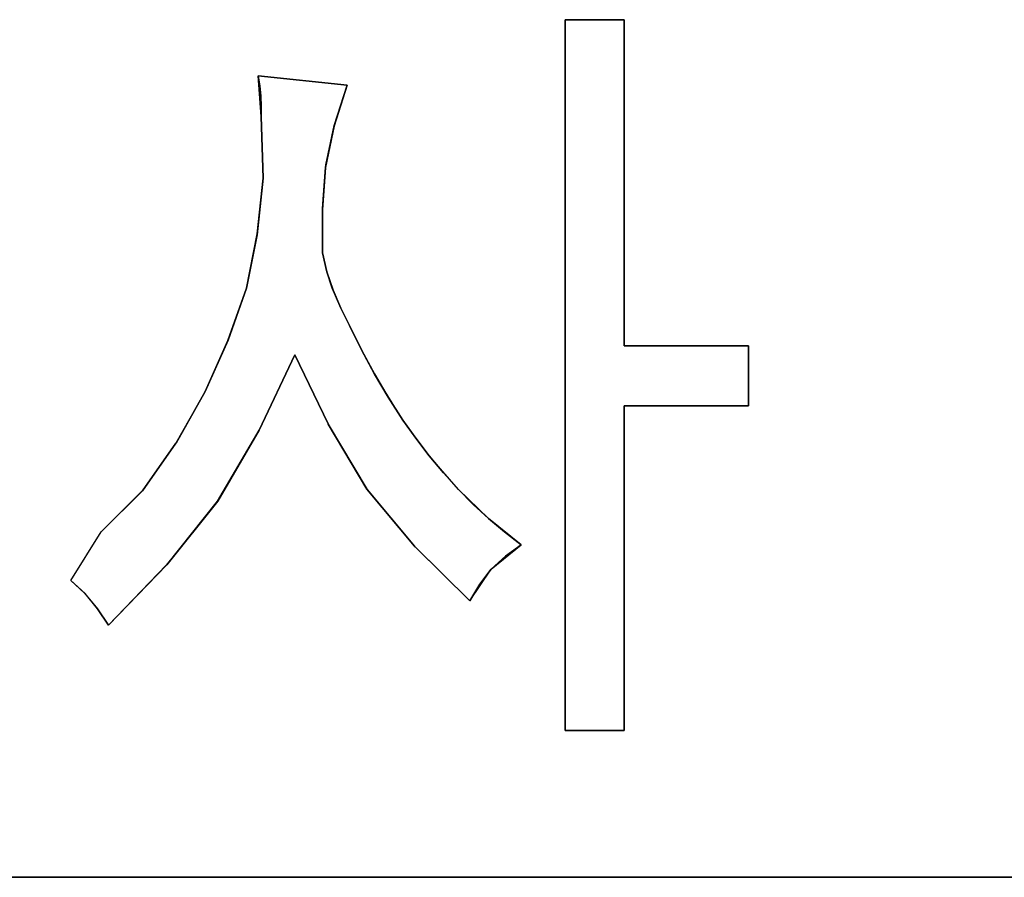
# Model space of a CAD drawing. Header units: inches. Extents: x 106 to 215, y -158 to -59.
# Tile 12 of 73: x 130 to 145, y -158 to -144. Entities that reach past the tile are written whole.
import ezdxf

# ---------------------------------------------------------------- set-up
doc = ezdxf.new("R2010")
doc.units = ezdxf.units.IN
doc.header["$MEASUREMENT"] = 0
doc.layers.add('_U+B808_U+C774_U+C5B4 1', color=7, linetype='Continuous')

# ---------------------------------------------------------------- blocks, each defined once
blk = doc.blocks.new('block 3169')
at = {"layer": '_U+B808_U+C774_U+C5B4 1', "color": 250, "lineweight": 25, "true_color": 0x333333}
blk.add_lwpolyline([(130.879, -152.953), (131.344, -152.205)], dxfattribs=at)
blk = doc.blocks.new('block 3449')
at = {"layer": '_U+B808_U+C774_U+C5B4 1', "color": 250, "lineweight": 25, "true_color": 0x333333}
for points in [[(139.384, -155.258), (139.384, -150.266)], [(139.384, -150.266), (139.384, -155.258)], [(139.384, -155.258), (139.384, -155.258)]]:
    blk.add_lwpolyline(points, dxfattribs=at)
blk = doc.blocks.new('block 3450')
at = {"layer": '_U+B808_U+C774_U+C5B4 1', "color": 250, "lineweight": 25, "true_color": 0x333333}
for points in [[(139.384, -155.258), (139.384, -150.266)], [(139.384, -150.266), (139.384, -150.266)], [(139.384, -150.266), (139.384, -155.258)]]:
    blk.add_lwpolyline(points, dxfattribs=at)
blk = doc.blocks.new('block 3451')
at = {"layer": '_U+B808_U+C774_U+C5B4 1', "color": 250, "lineweight": 25, "true_color": 0x333333}
for points in [[(139.384, -150.266), (141.294, -150.266)], [(141.294, -150.266), (139.384, -150.266)], [(139.384, -150.266), (139.384, -150.266)]]:
    blk.add_lwpolyline(points, dxfattribs=at)
blk = doc.blocks.new('block 3452')
at = {"layer": '_U+B808_U+C774_U+C5B4 1', "color": 250, "lineweight": 25, "true_color": 0x333333}
for points in [[(139.384, -150.266), (141.294, -150.266)], [(141.294, -150.266), (139.384, -150.266)], [(141.294, -150.266), (141.294, -150.266)]]:
    blk.add_lwpolyline(points, dxfattribs=at)
blk = doc.blocks.new('block 3453')
at = {"layer": '_U+B808_U+C774_U+C5B4 1', "color": 250, "lineweight": 25, "true_color": 0x333333}
for points in [[(141.294, -150.266), (141.294, -149.346)], [(141.294, -149.346), (141.294, -150.266)], [(141.294, -150.266), (141.294, -150.266)]]:
    blk.add_lwpolyline(points, dxfattribs=at)
blk = doc.blocks.new('block 3454')
at = {"layer": '_U+B808_U+C774_U+C5B4 1', "color": 250, "lineweight": 25, "true_color": 0x333333}
for points in [[(141.294, -150.266), (141.294, -149.346)], [(141.294, -149.346), (141.294, -149.346)], [(141.294, -149.346), (141.294, -150.266)]]:
    blk.add_lwpolyline(points, dxfattribs=at)
blk = doc.blocks.new('block 3455')
at = {"layer": '_U+B808_U+C774_U+C5B4 1', "color": 250, "lineweight": 25, "true_color": 0x333333}
for points in [[(141.294, -149.346), (139.384, -149.346)], [(139.384, -149.346), (141.294, -149.346)], [(141.294, -149.346), (141.294, -149.346)]]:
    blk.add_lwpolyline(points, dxfattribs=at)
blk = doc.blocks.new('block 3456')
at = {"layer": '_U+B808_U+C774_U+C5B4 1', "color": 250, "lineweight": 25, "true_color": 0x333333}
for points in [[(141.294, -149.346), (139.384, -149.346)], [(139.384, -149.346), (139.384, -149.346)], [(139.384, -149.346), (141.294, -149.346)]]:
    blk.add_lwpolyline(points, dxfattribs=at)
blk = doc.blocks.new('block 3465')
at = {"layer": '_U+B808_U+C774_U+C5B4 1', "color": 250, "lineweight": 25, "true_color": 0x333333}
for points in [[(135.16, -149.035), (135.028, -148.765)], [(135.028, -148.765), (135.16, -149.035)], [(135.16, -149.035), (135.16, -149.035)]]:
    blk.add_lwpolyline(points, dxfattribs=at)
blk = doc.blocks.new('block 3466')
at = {"layer": '_U+B808_U+C774_U+C5B4 1', "color": 250, "lineweight": 25, "true_color": 0x333333}
for points in [[(135.028, -148.765), (134.896, -148.459)], [(134.896, -148.459), (134.909, -148.491)], [(134.909, -148.491), (135.028, -148.765)]]:
    blk.add_lwpolyline(points, dxfattribs=at)
blk = doc.blocks.new('block 3467')
at = {"layer": '_U+B808_U+C774_U+C5B4 1', "color": 250, "lineweight": 25, "true_color": 0x333333}
for points in [[(134.896, -148.459), (134.815, -148.207)], [(134.815, -148.207), (134.909, -148.491)], [(134.909, -148.491), (134.896, -148.459)]]:
    blk.add_lwpolyline(points, dxfattribs=at)
blk = doc.blocks.new('block 3468')
at = {"layer": '_U+B808_U+C774_U+C5B4 1', "color": 250, "lineweight": 25, "true_color": 0x333333}
for points in [[(134.815, -148.207), (134.744, -147.916)], [(134.744, -147.916), (134.744, -147.916)], [(134.744, -147.916), (134.815, -148.207)]]:
    blk.add_lwpolyline(points, dxfattribs=at)
blk = doc.blocks.new('block 3469')
at = {"layer": '_U+B808_U+C774_U+C5B4 1', "color": 250, "lineweight": 25, "true_color": 0x333333}
for points in [[(134.744, -147.916), (134.746, -147.256)], [(134.746, -147.256), (134.744, -147.916)], [(134.744, -147.916), (134.744, -147.916)]]:
    blk.add_lwpolyline(points, dxfattribs=at)
blk = doc.blocks.new('block 3470')
at = {"layer": '_U+B808_U+C774_U+C5B4 1', "color": 250, "lineweight": 25, "true_color": 0x333333}
for points in [[(134.744, -147.916), (134.747, -147.234)], [(134.746, -147.256), (134.744, -147.916)], [(134.747, -147.234), (134.746, -147.256)]]:
    blk.add_lwpolyline(points, dxfattribs=at)
blk = doc.blocks.new('block 3471')
at = {"layer": '_U+B808_U+C774_U+C5B4 1', "color": 250, "lineweight": 25, "true_color": 0x333333}
for points in [[(134.793, -146.603), (134.746, -147.256)], [(134.747, -147.234), (134.793, -146.603)], [(134.746, -147.256), (134.747, -147.234)]]:
    blk.add_lwpolyline(points, dxfattribs=at)
blk = doc.blocks.new('block 3472')
at = {"layer": '_U+B808_U+C774_U+C5B4 1', "color": 250, "lineweight": 25, "true_color": 0x333333}
for points in [[(134.747, -147.234), (134.799, -146.56)], [(134.793, -146.603), (134.747, -147.234)], [(134.799, -146.56), (134.793, -146.603)]]:
    blk.add_lwpolyline(points, dxfattribs=at)
blk = doc.blocks.new('block 3473')
at = {"layer": '_U+B808_U+C774_U+C5B4 1', "color": 250, "lineweight": 25, "true_color": 0x333333}
for points in [[(134.925, -145.965), (134.793, -146.603)], [(134.799, -146.56), (134.925, -145.965)], [(134.793, -146.603), (134.799, -146.56)]]:
    blk.add_lwpolyline(points, dxfattribs=at)
blk = doc.blocks.new('block 3474')
at = {"layer": '_U+B808_U+C774_U+C5B4 1', "color": 250, "lineweight": 25, "true_color": 0x333333}
for points in [[(134.799, -146.56), (134.926, -145.958)], [(134.925, -145.965), (134.799, -146.56)], [(134.926, -145.958), (134.925, -145.965)]]:
    blk.add_lwpolyline(points, dxfattribs=at)
blk = doc.blocks.new('block 3475')
at = {"layer": '_U+B808_U+C774_U+C5B4 1', "color": 250, "lineweight": 25, "true_color": 0x333333}
for points in [[(135.124, -145.338), (134.925, -145.965)], [(134.926, -145.958), (135.124, -145.338)], [(134.925, -145.965), (134.926, -145.958)]]:
    blk.add_lwpolyline(points, dxfattribs=at)
blk = doc.blocks.new('block 3476')
at = {"layer": '_U+B808_U+C774_U+C5B4 1', "color": 250, "lineweight": 25, "true_color": 0x333333}
for points in [[(135.124, -145.338), (134.925, -145.965)], [(134.925, -145.965), (135.124, -145.338)], [(135.124, -145.338), (135.124, -145.338)]]:
    blk.add_lwpolyline(points, dxfattribs=at)
blk = doc.blocks.new('block 3477')
at = {"layer": '_U+B808_U+C774_U+C5B4 1', "color": 250, "lineweight": 25, "true_color": 0x333333}
for points in [[(135.124, -145.338), (133.759, -145.191)], [(133.759, -145.191), (135.124, -145.338)], [(135.124, -145.338), (135.124, -145.338)]]:
    blk.add_lwpolyline(points, dxfattribs=at)
blk = doc.blocks.new('block 3478')
at = {"layer": '_U+B808_U+C774_U+C5B4 1', "color": 250, "lineweight": 25, "true_color": 0x333333}
for points in [[(135.124, -145.338), (133.759, -145.191)], [(133.759, -145.191), (133.759, -145.191)], [(133.759, -145.191), (135.124, -145.338)]]:
    blk.add_lwpolyline(points, dxfattribs=at)
blk = doc.blocks.new('block 3479')
at = {"layer": '_U+B808_U+C774_U+C5B4 1', "color": 250, "lineweight": 25, "true_color": 0x333333}
for points in [[(133.798, -145.504), (133.759, -145.191)], [(133.759, -145.191), (133.806, -145.818)], [(133.806, -145.818), (133.798, -145.504)]]:
    blk.add_lwpolyline(points, dxfattribs=at)
blk = doc.blocks.new('block 3480')
at = {"layer": '_U+B808_U+C774_U+C5B4 1', "color": 250, "lineweight": 25, "true_color": 0x333333}
for points in [[(133.759, -145.191), (133.798, -145.504)], [(133.782, -145.347), (133.759, -145.191)], [(133.798, -145.504), (133.782, -145.347)]]:
    blk.add_lwpolyline(points, dxfattribs=at)
blk = doc.blocks.new('block 3481')
at = {"layer": '_U+B808_U+C774_U+C5B4 1', "color": 250, "lineweight": 25, "true_color": 0x333333}
for points in [[(133.759, -145.191), (133.782, -145.347)], [(133.782, -145.347), (133.759, -145.191)], [(133.759, -145.191), (133.759, -145.191)]]:
    blk.add_lwpolyline(points, dxfattribs=at)
blk = doc.blocks.new('block 3482')
at = {"layer": '_U+B808_U+C774_U+C5B4 1', "color": 250, "lineweight": 25, "true_color": 0x333333}
for points in [[(133.806, -145.818), (133.805, -145.661)], [(133.805, -145.661), (133.806, -145.818)], [(133.806, -145.818), (133.806, -145.818)]]:
    blk.add_lwpolyline(points, dxfattribs=at)
blk = doc.blocks.new('block 3483')
at = {"layer": '_U+B808_U+C774_U+C5B4 1', "color": 250, "lineweight": 25, "true_color": 0x333333}
for points in [[(133.805, -145.661), (133.798, -145.504)], [(133.798, -145.504), (133.806, -145.818)], [(133.806, -145.818), (133.805, -145.661)]]:
    blk.add_lwpolyline(points, dxfattribs=at)
blk = doc.blocks.new('block 3484')
at = {"layer": '_U+B808_U+C774_U+C5B4 1', "color": 250, "lineweight": 25, "true_color": 0x333333}
for points in [[(133.806, -145.818), (133.835, -146.768)], [(133.835, -146.768), (133.806, -145.818)], [(133.806, -145.818), (133.806, -145.818)]]:
    blk.add_lwpolyline(points, dxfattribs=at)
blk = doc.blocks.new('block 3485')
at = {"layer": '_U+B808_U+C774_U+C5B4 1', "color": 250, "lineweight": 25, "true_color": 0x333333}
for points in [[(133.806, -145.818), (133.835, -146.768)], [(133.835, -146.768), (133.806, -145.818)], [(133.835, -146.768), (133.835, -146.768)]]:
    blk.add_lwpolyline(points, dxfattribs=at)
blk = doc.blocks.new('block 3486')
at = {"layer": '_U+B808_U+C774_U+C5B4 1', "color": 250, "lineweight": 25, "true_color": 0x333333}
for points in [[(133.835, -146.768), (133.744, -147.622)], [(133.744, -147.622), (133.835, -146.768)], [(133.835, -146.768), (133.835, -146.768)]]:
    blk.add_lwpolyline(points, dxfattribs=at)
blk = doc.blocks.new('block 3487')
at = {"layer": '_U+B808_U+C774_U+C5B4 1', "color": 250, "lineweight": 25, "true_color": 0x333333}
for points in [[(133.835, -146.768), (133.742, -147.638)], [(133.744, -147.622), (133.835, -146.768)], [(133.742, -147.638), (133.744, -147.622)]]:
    blk.add_lwpolyline(points, dxfattribs=at)
blk = doc.blocks.new('block 3488')
at = {"layer": '_U+B808_U+C774_U+C5B4 1', "color": 250, "lineweight": 25, "true_color": 0x333333}
for points in [[(133.576, -148.457), (133.744, -147.622)], [(133.742, -147.638), (133.576, -148.457)], [(133.744, -147.622), (133.742, -147.638)]]:
    blk.add_lwpolyline(points, dxfattribs=at)
blk = doc.blocks.new('block 3489')
at = {"layer": '_U+B808_U+C774_U+C5B4 1', "color": 250, "lineweight": 25, "true_color": 0x333333}
for points in [[(133.576, -148.457), (133.742, -147.638)], [(133.742, -147.638), (133.579, -148.447)], [(133.579, -148.447), (133.576, -148.457)]]:
    blk.add_lwpolyline(points, dxfattribs=at)
blk = doc.blocks.new('block 3490')
at = {"layer": '_U+B808_U+C774_U+C5B4 1', "color": 250, "lineweight": 25, "true_color": 0x333333}
for points in [[(133.579, -148.447), (133.294, -149.256)], [(133.294, -149.256), (133.576, -148.457)], [(133.576, -148.457), (133.579, -148.447)]]:
    blk.add_lwpolyline(points, dxfattribs=at)
blk = doc.blocks.new('block 3491')
at = {"layer": '_U+B808_U+C774_U+C5B4 1', "color": 250, "lineweight": 25, "true_color": 0x333333}
for points in [[(133.292, -149.261), (133.576, -148.457)], [(133.576, -148.457), (133.294, -149.256)], [(133.294, -149.256), (133.292, -149.261)]]:
    blk.add_lwpolyline(points, dxfattribs=at)
blk = doc.blocks.new('block 3492')
at = {"layer": '_U+B808_U+C774_U+C5B4 1', "color": 250, "lineweight": 25, "true_color": 0x333333}
for points in [[(133.294, -149.256), (132.945, -150.049)], [(132.945, -150.049), (133.292, -149.261)], [(133.292, -149.261), (133.294, -149.256)]]:
    blk.add_lwpolyline(points, dxfattribs=at)
blk = doc.blocks.new('block 3493')
at = {"layer": '_U+B808_U+C774_U+C5B4 1', "color": 250, "lineweight": 25, "true_color": 0x333333}
for points in [[(133.292, -149.261), (132.945, -150.049)], [(132.945, -150.049), (133.292, -149.261)], [(132.945, -150.049), (132.945, -150.049)]]:
    blk.add_lwpolyline(points, dxfattribs=at)
blk = doc.blocks.new('block 3494')
at = {"layer": '_U+B808_U+C774_U+C5B4 1', "color": 250, "lineweight": 25, "true_color": 0x333333}
for points in [[(132.945, -150.049), (132.495, -150.84)], [(132.495, -150.84), (132.945, -150.049)], [(132.945, -150.049), (132.945, -150.049)]]:
    blk.add_lwpolyline(points, dxfattribs=at)
blk = doc.blocks.new('block 3495')
at = {"layer": '_U+B808_U+C774_U+C5B4 1', "color": 250, "lineweight": 25, "true_color": 0x333333}
for points in [[(132.945, -150.049), (132.494, -150.841)], [(132.495, -150.84), (132.945, -150.049)], [(132.494, -150.841), (132.495, -150.84)]]:
    blk.add_lwpolyline(points, dxfattribs=at)
blk = doc.blocks.new('block 3496')
at = {"layer": '_U+B808_U+C774_U+C5B4 1', "color": 250, "lineweight": 25, "true_color": 0x333333}
for points in [[(131.978, -151.573), (132.495, -150.84)], [(132.494, -150.841), (131.978, -151.573)], [(132.495, -150.84), (132.494, -150.841)]]:
    blk.add_lwpolyline(points, dxfattribs=at)
blk = doc.blocks.new('block 3497')
at = {"layer": '_U+B808_U+C774_U+C5B4 1', "color": 250, "lineweight": 25, "true_color": 0x333333}
for points in [[(132.494, -150.841), (131.976, -151.575)], [(131.978, -151.573), (132.494, -150.841)], [(131.976, -151.575), (131.978, -151.573)]]:
    blk.add_lwpolyline(points, dxfattribs=at)
blk = doc.blocks.new('block 3498')
at = {"layer": '_U+B808_U+C774_U+C5B4 1', "color": 250, "lineweight": 25, "true_color": 0x333333}
for points in [[(131.356, -152.196), (131.978, -151.573)], [(131.976, -151.575), (131.356, -152.196)], [(131.978, -151.573), (131.976, -151.575)]]:
    blk.add_lwpolyline(points, dxfattribs=at)
blk = doc.blocks.new('block 3499')
at = {"layer": '_U+B808_U+C774_U+C5B4 1', "color": 250, "lineweight": 25, "true_color": 0x333333}
for points in [[(131.344, -152.205), (131.978, -151.573)], [(131.978, -151.573), (131.356, -152.196)], [(131.356, -152.196), (131.344, -152.205)]]:
    blk.add_lwpolyline(points, dxfattribs=at)
blk = doc.blocks.new('block 3758')
at = {"layer": '_U+B808_U+C774_U+C5B4 1', "color": 250, "lineweight": 25, "true_color": 0x333333}
for points in [[(139.384, -149.346), (139.384, -144.33)], [(139.384, -144.33), (139.384, -149.346)], [(139.384, -149.346), (139.384, -149.346)]]:
    blk.add_lwpolyline(points, dxfattribs=at)
blk = doc.blocks.new('block 3759')
at = {"layer": '_U+B808_U+C774_U+C5B4 1', "color": 250, "lineweight": 25, "true_color": 0x333333}
for points in [[(139.384, -149.346), (139.384, -144.33)], [(139.384, -144.33), (139.384, -144.33)], [(139.384, -144.33), (139.384, -149.346)]]:
    blk.add_lwpolyline(points, dxfattribs=at)
blk = doc.blocks.new('block 3760')
at = {"layer": '_U+B808_U+C774_U+C5B4 1', "color": 250, "lineweight": 25, "true_color": 0x333333}
for points in [[(139.384, -144.33), (138.476, -144.33)], [(138.476, -144.33), (139.384, -144.33)], [(139.384, -144.33), (139.384, -144.33)]]:
    blk.add_lwpolyline(points, dxfattribs=at)
blk = doc.blocks.new('block 3761')
at = {"layer": '_U+B808_U+C774_U+C5B4 1', "color": 250, "lineweight": 25, "true_color": 0x333333}
for points in [[(139.384, -144.33), (138.476, -144.33)], [(138.476, -144.33), (138.476, -144.33)], [(138.476, -144.33), (139.384, -144.33)]]:
    blk.add_lwpolyline(points, dxfattribs=at)
blk = doc.blocks.new('block 3762')
at = {"layer": '_U+B808_U+C774_U+C5B4 1', "color": 250, "lineweight": 25, "true_color": 0x333333}
for points in [[(138.476, -144.33), (138.476, -155.258)], [(138.476, -155.258), (138.476, -144.33)], [(138.476, -144.33), (138.476, -144.33)]]:
    blk.add_lwpolyline(points, dxfattribs=at)
blk = doc.blocks.new('block 3763')
at = {"layer": '_U+B808_U+C774_U+C5B4 1', "color": 250, "lineweight": 25, "true_color": 0x333333}
for points in [[(138.476, -144.33), (138.476, -155.258)], [(138.476, -155.258), (138.476, -144.33)], [(138.476, -155.258), (138.476, -155.258)]]:
    blk.add_lwpolyline(points, dxfattribs=at)
blk = doc.blocks.new('block 3764')
at = {"layer": '_U+B808_U+C774_U+C5B4 1', "color": 250, "lineweight": 25, "true_color": 0x333333}
for points in [[(138.476, -155.258), (139.384, -155.258)], [(139.384, -155.258), (138.476, -155.258)], [(138.476, -155.258), (138.476, -155.258)]]:
    blk.add_lwpolyline(points, dxfattribs=at)
blk = doc.blocks.new('block 3765')
at = {"layer": '_U+B808_U+C774_U+C5B4 1', "color": 250, "lineweight": 25, "true_color": 0x333333}
for points in [[(138.476, -155.258), (139.384, -155.258)], [(139.384, -155.258), (138.476, -155.258)], [(139.384, -155.258), (139.384, -155.258)]]:
    blk.add_lwpolyline(points, dxfattribs=at)
blk = doc.blocks.new('block 3774')
at = {"layer": '_U+B808_U+C774_U+C5B4 1', "color": 250, "lineweight": 25, "true_color": 0x333333}
for points in [[(130.879, -152.953), (131.089, -153.146)], [(131.098, -153.156), (130.879, -152.953)], [(131.089, -153.146), (131.098, -153.156)]]:
    blk.add_lwpolyline(points, dxfattribs=at)
blk = doc.blocks.new('block 3775')
at = {"layer": '_U+B808_U+C774_U+C5B4 1', "color": 250, "lineweight": 25, "true_color": 0x333333}
for points in [[(131.098, -153.156), (131.089, -153.146)], [(131.089, -153.146), (131.286, -153.39)], [(131.286, -153.39), (131.098, -153.156)]]:
    blk.add_lwpolyline(points, dxfattribs=at)
blk = doc.blocks.new('block 3776')
at = {"layer": '_U+B808_U+C774_U+C5B4 1', "color": 250, "lineweight": 25, "true_color": 0x333333}
for points in [[(131.286, -153.39), (131.457, -153.641)], [(131.457, -153.641), (131.286, -153.39)], [(131.457, -153.641), (131.457, -153.641)]]:
    blk.add_lwpolyline(points, dxfattribs=at)
blk = doc.blocks.new('block 3777')
at = {"layer": '_U+B808_U+C774_U+C5B4 1', "color": 250, "lineweight": 25, "true_color": 0x333333}
for points in [[(131.457, -153.641), (132.343, -152.72)], [(132.343, -152.72), (131.457, -153.641)], [(131.457, -153.641), (131.457, -153.641)]]:
    blk.add_lwpolyline(points, dxfattribs=at)
blk = doc.blocks.new('block 3778')
at = {"layer": '_U+B808_U+C774_U+C5B4 1', "color": 250, "lineweight": 25, "true_color": 0x333333}
for points in [[(131.457, -153.641), (132.351, -152.711)], [(132.343, -152.72), (131.457, -153.641)], [(132.351, -152.711), (132.343, -152.72)]]:
    blk.add_lwpolyline(points, dxfattribs=at)
blk = doc.blocks.new('block 3779')
at = {"layer": '_U+B808_U+C774_U+C5B4 1', "color": 250, "lineweight": 25, "true_color": 0x333333}
for points in [[(133.135, -151.734), (132.343, -152.72)], [(132.351, -152.711), (133.135, -151.734)], [(132.343, -152.72), (132.351, -152.711)]]:
    blk.add_lwpolyline(points, dxfattribs=at)
blk = doc.blocks.new('block 3780')
at = {"layer": '_U+B808_U+C774_U+C5B4 1', "color": 250, "lineweight": 25, "true_color": 0x333333}
for points in [[(133.135, -151.734), (132.351, -152.711)], [(132.351, -152.711), (133.134, -151.735)], [(133.134, -151.735), (133.135, -151.734)]]:
    blk.add_lwpolyline(points, dxfattribs=at)
blk = doc.blocks.new('block 3781')
at = {"layer": '_U+B808_U+C774_U+C5B4 1', "color": 250, "lineweight": 25, "true_color": 0x333333}
for points in [[(133.134, -151.735), (133.773, -150.642)], [(133.773, -150.642), (133.135, -151.734)], [(133.135, -151.734), (133.134, -151.735)]]:
    blk.add_lwpolyline(points, dxfattribs=at)
blk = doc.blocks.new('block 3782')
at = {"layer": '_U+B808_U+C774_U+C5B4 1', "color": 250, "lineweight": 25, "true_color": 0x333333}
for points in [[(133.773, -150.641), (133.135, -151.734)], [(133.135, -151.734), (133.773, -150.642)], [(133.773, -150.642), (133.773, -150.641)]]:
    blk.add_lwpolyline(points, dxfattribs=at)
blk = doc.blocks.new('block 3783')
at = {"layer": '_U+B808_U+C774_U+C5B4 1', "color": 250, "lineweight": 25, "true_color": 0x333333}
for points in [[(133.773, -150.642), (134.322, -149.486)], [(134.322, -149.486), (133.773, -150.641)], [(133.773, -150.641), (133.773, -150.642)]]:
    blk.add_lwpolyline(points, dxfattribs=at)
blk = doc.blocks.new('block 3784')
at = {"layer": '_U+B808_U+C774_U+C5B4 1', "color": 250, "lineweight": 25, "true_color": 0x333333}
for points in [[(133.773, -150.641), (134.322, -149.486)], [(134.322, -149.486), (133.773, -150.641)], [(134.322, -149.486), (134.322, -149.486)]]:
    blk.add_lwpolyline(points, dxfattribs=at)
blk = doc.blocks.new('block 3785')
at = {"layer": '_U+B808_U+C774_U+C5B4 1', "color": 250, "lineweight": 25, "true_color": 0x333333}
for points in [[(134.322, -149.486), (134.322, -149.486)], [(134.322, -149.486), (134.834, -150.547)], [(134.834, -150.547), (134.322, -149.486)]]:
    blk.add_lwpolyline(points, dxfattribs=at)
blk = doc.blocks.new('block 3786')
at = {"layer": '_U+B808_U+C774_U+C5B4 1', "color": 250, "lineweight": 25, "true_color": 0x333333}
for points in [[(134.834, -150.547), (134.322, -149.486)], [(134.322, -149.486), (134.836, -150.55)], [(134.836, -150.55), (134.834, -150.547)]]:
    blk.add_lwpolyline(points, dxfattribs=at)
blk = doc.blocks.new('block 3787')
at = {"layer": '_U+B808_U+C774_U+C5B4 1', "color": 250, "lineweight": 25, "true_color": 0x333333}
for points in [[(134.834, -150.547), (134.836, -150.55)], [(135.43, -151.547), (134.834, -150.547)], [(134.836, -150.55), (135.43, -151.547)]]:
    blk.add_lwpolyline(points, dxfattribs=at)
blk = doc.blocks.new('block 3788')
at = {"layer": '_U+B808_U+C774_U+C5B4 1', "color": 250, "lineweight": 25, "true_color": 0x333333}
for points in [[(135.43, -151.547), (134.836, -150.55)], [(134.836, -150.55), (135.434, -151.552)], [(135.434, -151.552), (135.43, -151.547)]]:
    blk.add_lwpolyline(points, dxfattribs=at)
blk = doc.blocks.new('block 3789')
at = {"layer": '_U+B808_U+C774_U+C5B4 1', "color": 250, "lineweight": 25, "true_color": 0x333333}
for points in [[(135.43, -151.547), (135.434, -151.552)], [(136.159, -152.426), (135.43, -151.547)], [(135.434, -151.552), (136.159, -152.426)]]:
    blk.add_lwpolyline(points, dxfattribs=at)
blk = doc.blocks.new('block 3790')
at = {"layer": '_U+B808_U+C774_U+C5B4 1', "color": 250, "lineweight": 25, "true_color": 0x333333}
for points in [[(135.43, -151.547), (136.159, -152.426)], [(136.174, -152.44), (135.43, -151.547)], [(136.159, -152.426), (136.174, -152.44)]]:
    blk.add_lwpolyline(points, dxfattribs=at)
blk = doc.blocks.new('block 3791')
at = {"layer": '_U+B808_U+C774_U+C5B4 1', "color": 250, "lineweight": 25, "true_color": 0x333333}
for points in [[(136.174, -152.44), (136.159, -152.426)], [(136.159, -152.426), (137.011, -153.266)], [(137.011, -153.266), (136.174, -152.44)]]:
    blk.add_lwpolyline(points, dxfattribs=at)
blk = doc.blocks.new('block 3792')
at = {"layer": '_U+B808_U+C774_U+C5B4 1', "color": 250, "lineweight": 25, "true_color": 0x333333}
for points in [[(136.174, -152.44), (137.011, -153.266)], [(137.011, -153.266), (136.174, -152.44)], [(137.011, -153.266), (137.011, -153.266)]]:
    blk.add_lwpolyline(points, dxfattribs=at)
blk = doc.blocks.new('block 3793')
at = {"layer": '_U+B808_U+C774_U+C5B4 1', "color": 250, "lineweight": 25, "true_color": 0x333333}
for points in [[(137.011, -153.266), (137.164, -153.01)], [(137.164, -153.01), (137.011, -153.266)], [(137.011, -153.266), (137.011, -153.266)]]:
    blk.add_lwpolyline(points, dxfattribs=at)
blk = doc.blocks.new('block 3794')
at = {"layer": '_U+B808_U+C774_U+C5B4 1', "color": 250, "lineweight": 25, "true_color": 0x333333}
for points in [[(137.011, -153.266), (137.341, -152.778)], [(137.341, -152.778), (137.164, -153.01)], [(137.164, -153.01), (137.011, -153.266)]]:
    blk.add_lwpolyline(points, dxfattribs=at)
blk = doc.blocks.new('block 3795')
at = {"layer": '_U+B808_U+C774_U+C5B4 1', "color": 250, "lineweight": 25, "true_color": 0x333333}
for points in [[(137.342, -152.777), (137.164, -153.01)], [(137.164, -153.01), (137.341, -152.778)], [(137.341, -152.778), (137.342, -152.777)]]:
    blk.add_lwpolyline(points, dxfattribs=at)
blk = doc.blocks.new('block 3796')
at = {"layer": '_U+B808_U+C774_U+C5B4 1', "color": 250, "lineweight": 25, "true_color": 0x333333}
for points in [[(137.341, -152.778), (137.561, -152.58)], [(137.561, -152.58), (137.342, -152.777)], [(137.342, -152.777), (137.341, -152.778)]]:
    blk.add_lwpolyline(points, dxfattribs=at)
blk = doc.blocks.new('block 3797')
at = {"layer": '_U+B808_U+C774_U+C5B4 1', "color": 250, "lineweight": 25, "true_color": 0x333333}
for points in [[(137.341, -152.778), (137.802, -152.404)], [(137.802, -152.404), (137.561, -152.58)], [(137.561, -152.58), (137.341, -152.778)]]:
    blk.add_lwpolyline(points, dxfattribs=at)
blk = doc.blocks.new('block 3798')
at = {"layer": '_U+B808_U+C774_U+C5B4 1', "color": 250, "lineweight": 25, "true_color": 0x333333}
for points in [[(137.561, -152.58), (137.802, -152.404)], [(137.802, -152.404), (137.561, -152.58)], [(137.802, -152.404), (137.802, -152.404)]]:
    blk.add_lwpolyline(points, dxfattribs=at)
blk = doc.blocks.new('block 3799')
at = {"layer": '_U+B808_U+C774_U+C5B4 1', "color": 250, "lineweight": 25, "true_color": 0x333333}
for points in [[(137.802, -152.404), (137.547, -152.207)], [(137.547, -152.207), (137.802, -152.404)], [(137.802, -152.404), (137.802, -152.404)]]:
    blk.add_lwpolyline(points, dxfattribs=at)
blk = doc.blocks.new('block 3800')
at = {"layer": '_U+B808_U+C774_U+C5B4 1', "color": 250, "lineweight": 25, "true_color": 0x333333}
for points in [[(137.802, -152.404), (137.299, -152.002)], [(137.299, -152.002), (137.547, -152.207)], [(137.547, -152.207), (137.802, -152.404)]]:
    blk.add_lwpolyline(points, dxfattribs=at)
blk = doc.blocks.new('block 3801')
at = {"layer": '_U+B808_U+C774_U+C5B4 1', "color": 250, "lineweight": 25, "true_color": 0x333333}
for points in [[(137.547, -152.207), (137.299, -152.002)], [(137.299, -152.002), (137.299, -152.002)], [(137.299, -152.002), (137.547, -152.207)]]:
    blk.add_lwpolyline(points, dxfattribs=at)
blk = doc.blocks.new('block 3802')
at = {"layer": '_U+B808_U+C774_U+C5B4 1', "color": 250, "lineweight": 25, "true_color": 0x333333}
for points in [[(137.299, -152.002), (137.064, -151.783)], [(137.064, -151.783), (137.299, -152.002)], [(137.299, -152.002), (137.299, -152.002)]]:
    blk.add_lwpolyline(points, dxfattribs=at)
blk = doc.blocks.new('block 3803')
at = {"layer": '_U+B808_U+C774_U+C5B4 1', "color": 250, "lineweight": 25, "true_color": 0x333333}
for points in [[(137.299, -152.002), (136.835, -151.555)], [(136.835, -151.555), (137.064, -151.783)], [(137.064, -151.783), (137.299, -152.002)]]:
    blk.add_lwpolyline(points, dxfattribs=at)
blk = doc.blocks.new('block 3804')
at = {"layer": '_U+B808_U+C774_U+C5B4 1', "color": 250, "lineweight": 25, "true_color": 0x333333}
for points in [[(137.064, -151.783), (136.835, -151.555)], [(136.835, -151.555), (136.835, -151.555)], [(136.835, -151.555), (137.064, -151.783)]]:
    blk.add_lwpolyline(points, dxfattribs=at)
blk = doc.blocks.new('block 3805')
at = {"layer": '_U+B808_U+C774_U+C5B4 1', "color": 250, "lineweight": 25, "true_color": 0x333333}
for points in [[(136.835, -151.555), (136.608, -151.299)], [(136.608, -151.299), (136.835, -151.555)], [(136.835, -151.555), (136.835, -151.555)]]:
    blk.add_lwpolyline(points, dxfattribs=at)
blk = doc.blocks.new('block 3806')
at = {"layer": '_U+B808_U+C774_U+C5B4 1', "color": 250, "lineweight": 25, "true_color": 0x333333}
for points in [[(136.835, -151.555), (136.387, -151.038)], [(136.387, -151.038), (136.608, -151.299)], [(136.608, -151.299), (136.835, -151.555)]]:
    blk.add_lwpolyline(points, dxfattribs=at)
blk = doc.blocks.new('block 3807')
at = {"layer": '_U+B808_U+C774_U+C5B4 1', "color": 250, "lineweight": 25, "true_color": 0x333333}
for points in [[(136.608, -151.299), (136.387, -151.038)], [(136.387, -151.038), (136.387, -151.038)], [(136.387, -151.038), (136.608, -151.299)]]:
    blk.add_lwpolyline(points, dxfattribs=at)
blk = doc.blocks.new('block 3808')
at = {"layer": '_U+B808_U+C774_U+C5B4 1', "color": 250, "lineweight": 25, "true_color": 0x333333}
for points in [[(136.387, -151.038), (136.18, -150.766)], [(136.18, -150.766), (136.387, -151.038)], [(136.387, -151.038), (136.387, -151.038)]]:
    blk.add_lwpolyline(points, dxfattribs=at)
blk = doc.blocks.new('block 3809')
at = {"layer": '_U+B808_U+C774_U+C5B4 1', "color": 250, "lineweight": 25, "true_color": 0x333333}
for points in [[(136.387, -151.038), (135.98, -150.488)], [(135.98, -150.488), (136.18, -150.766)], [(136.18, -150.766), (136.387, -151.038)]]:
    blk.add_lwpolyline(points, dxfattribs=at)
blk = doc.blocks.new('block 3810')
at = {"layer": '_U+B808_U+C774_U+C5B4 1', "color": 250, "lineweight": 25, "true_color": 0x333333}
for points in [[(136.18, -150.766), (135.98, -150.488)], [(135.98, -150.488), (135.98, -150.488)], [(135.98, -150.488), (136.18, -150.766)]]:
    blk.add_lwpolyline(points, dxfattribs=at)
blk = doc.blocks.new('block 3811')
at = {"layer": '_U+B808_U+C774_U+C5B4 1', "color": 250, "lineweight": 25, "true_color": 0x333333}
for points in [[(135.98, -150.488), (135.757, -150.135)], [(135.757, -150.135), (135.98, -150.488)], [(135.98, -150.488), (135.98, -150.488)]]:
    blk.add_lwpolyline(points, dxfattribs=at)
blk = doc.blocks.new('block 3812')
at = {"layer": '_U+B808_U+C774_U+C5B4 1', "color": 250, "lineweight": 25, "true_color": 0x333333}
for points in [[(135.98, -150.488), (135.546, -149.78)], [(135.546, -149.78), (135.757, -150.135)], [(135.757, -150.135), (135.98, -150.488)]]:
    blk.add_lwpolyline(points, dxfattribs=at)
blk = doc.blocks.new('block 3813')
at = {"layer": '_U+B808_U+C774_U+C5B4 1', "color": 250, "lineweight": 25, "true_color": 0x333333}
for points in [[(135.546, -149.78), (135.544, -149.776)], [(135.544, -149.776), (135.757, -150.135)], [(135.757, -150.135), (135.546, -149.78)]]:
    blk.add_lwpolyline(points, dxfattribs=at)
blk = doc.blocks.new('block 3814')
at = {"layer": '_U+B808_U+C774_U+C5B4 1', "color": 250, "lineweight": 25, "true_color": 0x333333}
for points in [[(135.546, -149.78), (135.347, -149.408)], [(135.347, -149.408), (135.544, -149.776)], [(135.544, -149.776), (135.546, -149.78)]]:
    blk.add_lwpolyline(points, dxfattribs=at)
blk = doc.blocks.new('block 3815')
at = {"layer": '_U+B808_U+C774_U+C5B4 1', "color": 250, "lineweight": 25, "true_color": 0x333333}
for points in [[(135.347, -149.408), (135.16, -149.035)], [(135.16, -149.035), (135.16, -149.035)], [(135.16, -149.035), (135.347, -149.408)]]:
    blk.add_lwpolyline(points, dxfattribs=at)
blk = doc.blocks.new('block 4055')
at = {"layer": '_U+B808_U+C774_U+C5B4 1', "color": 250, "lineweight": 25, "true_color": 0x333333}
for points in [[(133.806, -145.818), (133.759, -145.191)], [(133.759, -145.191), (133.805, -145.661)], [(133.805, -145.661), (133.806, -145.818)]]:
    blk.add_lwpolyline(points, dxfattribs=at)
blk = doc.blocks.new('block 4056')
at = {"layer": '_U+B808_U+C774_U+C5B4 1', "color": 250, "lineweight": 25, "true_color": 0x333333}
for points in [[(133.805, -145.661), (133.759, -145.191)], [(133.759, -145.191), (133.782, -145.347)], [(133.782, -145.347), (133.805, -145.661)]]:
    blk.add_lwpolyline(points, dxfattribs=at)
blk = doc.blocks.new('block 4057')
at = {"layer": '_U+B808_U+C774_U+C5B4 1', "color": 250, "lineweight": 25, "true_color": 0x333333}
for points in [[(133.805, -145.661), (133.782, -145.347)], [(133.782, -145.347), (133.798, -145.504)], [(133.798, -145.504), (133.805, -145.661)]]:
    blk.add_lwpolyline(points, dxfattribs=at)
blk = doc.blocks.new('block 4233')
at = {"layer": '_U+B808_U+C774_U+C5B4 1', "color": 250, "lineweight": 25, "true_color": 0x333333}
for points in [[(209.866, -157.518), (110.866, -157.518)], [(110.866, -157.518), (209.866, -157.518)]]:
    blk.add_lwpolyline(points, dxfattribs=at)
blk = doc.blocks.new('block 2')
at = {"layer": '_U+B808_U+C774_U+C5B4 1'}
for name in ['block 3760', 'block 3761', 'block 3762', 'block 3763', 'block 3758', 'block 3759', 'block 3477', 'block 3478', 'block 3479', 'block 3480', 'block 3481', 'block 4055', 'block 4056', 'block 4057', 'block 3475', 'block 3476', 'block 3483', 'block 3482', 'block 3484', 'block 3485', 'block 3473', 'block 3474', 'block 3471', 'block 3472', 'block 3487', 'block 3486', 'block 3470', 'block 3469', 'block 3488', 'block 3489', 'block 3468', 'block 3467', 'block 3491', 'block 3490', 'block 3466', 'block 3465', 'block 3815', 'block 3492', 'block 3493', 'block 3455', 'block 3456', 'block 3453', 'block 3454', 'block 3783', 'block 3784', 'block 3785', 'block 3786', 'block 3814', 'block 3813', 'block 3812', 'block 3495', 'block 3494', 'block 3811', 'block 3449', 'block 3450', 'block 3451', 'block 3452', 'block 3787', 'block 3788', 'block 3809', 'block 3810', 'block 3781', 'block 3782', 'block 3808', 'block 3497', 'block 3496', 'block 3806', 'block 3807', 'block 3805', 'block 3499', 'block 3498', 'block 3789', 'block 3790', 'block 3803', 'block 3804', 'block 3779', 'block 3780', 'block 3802', 'block 3800', 'block 3801', 'block 3169', 'block 3799', 'block 3791', 'block 3797', 'block 3798', 'block 3792', 'block 3796', 'block 3778', 'block 3777', 'block 3794', 'block 3795', 'block 3774', 'block 3793', 'block 3775', 'block 3776', 'block 3764', 'block 3765', 'block 4233']:
    blk.add_blockref(name, (0, 0), dxfattribs=at)

msp = doc.modelspace()

# ---------------------------------------------------------------- block references
at = {"layer": '_U+B808_U+C774_U+C5B4 1'}
msp.add_blockref('block 2', (0, 0), dxfattribs=at)

doc.saveas('drawing.dxf')
